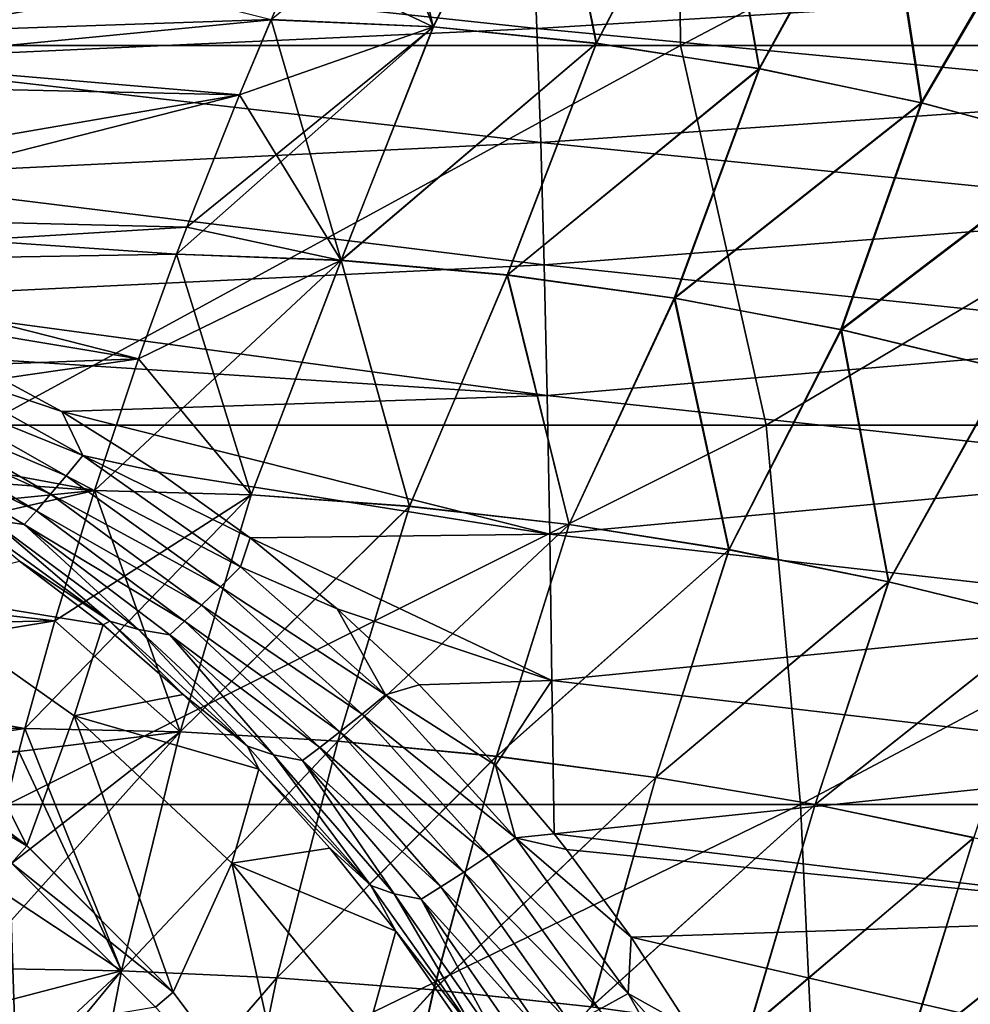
# Model space of a CAD drawing. Header units: metres. Extents: x -82 to 113, y -109 to 109.
# Tile 171 of 256: x 56 to 64, y 8 to 16. Entities that reach past the tile are written whole.
import ezdxf

# ---------------------------------------------------------------- set-up
doc = ezdxf.new("R2010")
doc.units = ezdxf.units.M
doc.layers.add('solid_20_382_013_XXX', color=7, linetype='CONTINUOUS')

msp = doc.modelspace()

# ---------------------------------------------------------------- linework, layer by layer
at = {"layer": 'solid_20_382_013_XXX'}
for points in [[(61.341587, 18.968506, -23.920488), (55.043873, 18.968506, -23.734625), (55.062721, 15.806561, -23.731899)], [(61.341587, 18.968506, -23.920488), (55.062721, 15.806561, -23.731899), (61.368767, 15.806561, -23.915964)], [(67.374977, 18.968506, -24.13295), (61.341587, 18.968506, -23.920488), (61.368767, 15.806561, -23.915964)], [(67.374977, 18.968506, -24.13295), (61.368767, 15.806561, -23.915964), (67.409897, 15.806561, -24.126287)], [(60.254181, 17.884998, 27.810181), (59.309105, 15.961515, 27.658587), (57.956982, 16.021965, 27.645031)], [(59.307411, 15.961078, 31.413179), (58.851929, 17.960964, 31.269981), (58.684719, 17.616463, 31.299259)], [(59.307411, 15.961078, 31.413179), (60.250713, 17.884666, 31.2616), (58.851929, 17.960964, 31.269981)], [(59.307411, 15.961078, 31.413179), (60.665073, 15.824694, 31.398714), (60.250713, 17.884666, 31.2616)], [(60.254181, 17.884998, 27.810181), (60.668262, 15.824856, 27.673069), (59.309105, 15.961515, 27.658587)], [(60.665073, 15.824694, 31.398714), (61.649899, 17.720005, 31.25268), (60.250713, 17.884666, 31.2616)], [(60.254181, 17.884998, 27.810181), (61.656544, 17.719662, 27.819122), (60.668262, 15.824856, 27.673069)], [(60.665073, 15.824694, 31.398714), (62.023479, 15.613856, 31.383282), (61.649899, 17.720005, 31.25268)], [(61.656544, 17.719662, 27.819122), (62.028149, 15.613578, 27.688519), (60.668262, 15.824856, 27.673069)], [(62.023479, 15.613856, 31.383282), (63.042953, 17.469109, 31.243141), (61.649899, 17.720005, 31.25268)], [(61.656544, 17.719662, 27.819122), (63.052711, 17.467695, 27.828684), (62.028149, 15.613578, 27.688519)], [(59.307411, 15.961078, 31.413179), (58.684719, 17.616463, 31.299259), (58.168381, 16.502533, 31.389669)], [(62.023479, 15.613856, 31.383282), (63.375793, 15.328872, 31.366941), (63.042953, 17.469109, 31.243141)], [(63.052711, 17.467695, 27.828684), (63.381905, 15.327989, 27.704878), (62.028149, 15.613578, 27.688519)], [(63.375793, 15.328872, 31.366941), (64.422699, 17.132772, 31.233023), (63.042953, 17.469109, 31.243141)], [(63.052711, 17.467695, 27.828684), (64.435455, 17.129906, 27.838825), (63.381905, 15.327989, 27.704878)], [(52.515015, 15.836359, 27.575722), (53.046024, 17.247021, 27.696278), (57.956982, 16.021965, 27.645031)], [(63.375793, 15.328872, 31.366941), (64.715179, 14.970047, 31.349749), (64.422699, 17.132772, 31.233023)], [(64.435455, 17.129906, 27.838825), (64.722672, 14.968397, 27.72209), (63.381905, 15.327989, 27.704878)], [(53.22187, 17.024454, 31.393061), (52.655617, 15.505484, 31.520124), (58.168381, 16.502533, 31.389669)], [(60.136726, 16.825251, -46.095833), (60.171947, 15.948663, -46.813362), (54.251846, 16.581253, -47.1875)], [(65.888687, 16.301182, -45.679642), (60.171947, 15.948663, -46.813362), (60.136726, 16.825251, -46.095833)], [(60.171947, 15.948663, -46.813362), (54.273571, 15.679944, -47.865063), (54.251846, 16.581253, -47.1875)], [(52.655617, 15.505484, 31.520124), (57.956772, 16.021418, 31.426722), (58.168381, 16.502533, 31.389669)], [(59.307411, 15.961078, 31.413179), (58.168381, 16.502533, 31.389669), (57.956772, 16.021418, 31.426722)], [(65.888687, 16.301182, -45.679642), (65.928123, 15.398511, -46.369751), (60.171947, 15.948663, -46.813362)], [(52.515015, 15.836359, 27.575722), (57.956982, 16.021965, 27.645031), (57.691357, 15.394781, 27.59852)], [(52.655617, 15.505484, 31.520124), (57.691505, 15.395068, 31.473169), (57.956772, 16.021418, 31.426722)], [(59.309105, 15.961515, 27.658587), (57.691357, 15.394781, 27.59852), (57.956982, 16.021965, 27.645031)], [(58.539856, 14.016521, 31.546223), (57.956772, 16.021418, 31.426722), (57.691505, 15.395068, 31.473169)], [(58.539856, 14.016521, 31.546223), (59.307411, 15.961078, 31.413179), (57.956772, 16.021418, 31.426722)], [(60.171947, 15.948663, -46.813362), (60.20385, 14.999413, -47.456547), (54.273571, 15.679944, -47.865063)], [(59.309105, 15.961515, 27.658587), (57.167374, 14.068246, 27.506771), (57.252613, 14.293136, 27.521696)], [(59.309105, 15.961515, 27.658587), (58.541317, 14.01692, 27.525537), (57.167374, 14.068246, 27.506771)], [(59.309105, 15.961515, 27.658587), (57.252613, 14.293136, 27.521696), (57.691357, 15.394781, 27.59852)], [(58.539856, 14.016521, 31.546223), (60.665073, 15.824694, 31.398714), (59.307411, 15.961078, 31.413179)], [(59.309105, 15.961515, 27.658587), (60.668262, 15.824856, 27.673069), (58.541317, 14.01692, 27.525537)], [(65.928123, 15.398511, -46.369751), (60.20385, 14.999413, -47.456547), (60.171947, 15.948663, -46.813362)], [(52.035126, 14.420863, 27.465755), (52.515015, 15.836359, 27.575722), (57.691357, 15.394781, 27.59852)], [(61.368767, 15.806561, -23.915964), (55.062721, 15.806561, -23.731899), (55.559502, 12.644617, -23.741938)], [(61.368767, 15.806561, -23.915964), (55.559502, 12.644617, -23.741938), (62.081886, 12.644617, -23.933611)], [(58.539856, 14.016521, 31.546223), (59.925205, 13.894354, 31.5261), (60.665073, 15.824694, 31.398714)], [(60.668262, 15.824856, 27.673069), (59.927982, 13.894535, 27.545677), (58.541317, 14.01692, 27.525537)], [(59.925205, 13.894354, 31.5261), (62.023479, 15.613856, 31.383282), (60.665073, 15.824694, 31.398714)], [(60.668262, 15.824856, 27.673069), (62.028149, 15.613578, 27.688519), (59.927982, 13.894535, 27.545677)], [(67.409897, 15.806561, -24.126287), (61.368767, 15.806561, -23.915964), (62.081886, 12.644617, -23.933611)], [(67.409897, 15.806561, -24.126287), (62.081886, 12.644617, -23.933611), (68.320625, 12.644617, -24.153383)], [(60.20385, 14.999413, -47.456547), (54.293026, 14.709075, -48.4702), (54.273571, 15.679944, -47.865063)], [(59.925205, 13.894354, 31.5261), (61.316162, 13.701984, 31.504635), (62.023479, 15.613856, 31.383282)], [(62.028149, 15.613578, 27.688519), (61.320255, 13.701813, 27.567165), (59.927982, 13.894535, 27.545677)], [(61.316162, 13.701984, 31.504635), (63.375793, 15.328872, 31.366941), (62.023479, 15.613856, 31.383282)], [(62.028149, 15.613578, 27.688519), (63.381905, 15.327989, 27.704878), (61.320255, 13.701813, 27.567165)], [(52.655617, 15.505484, 31.520124), (52.14893, 13.980773, 31.634966), (57.691505, 15.395068, 31.473169)], [(52.035126, 14.420863, 27.465755), (57.691357, 15.394781, 27.59852), (57.252613, 14.293136, 27.521696)], [(52.14893, 13.980773, 31.634966), (57.252743, 14.2934, 31.549995), (57.691505, 15.395068, 31.473169)], [(58.539856, 14.016521, 31.546223), (57.691505, 15.395068, 31.473169), (57.252743, 14.2934, 31.549995)], [(65.928123, 15.398511, -46.369751), (65.963722, 14.423614, -46.985058), (60.20385, 14.999413, -47.456547)], [(61.316162, 13.701984, 31.504635), (62.705338, 13.439355, 31.481903), (63.375793, 15.328872, 31.366941)], [(63.381905, 15.327989, 27.704878), (62.710728, 13.438696, 27.58992), (61.320255, 13.701813, 27.567165)], [(62.705338, 13.439355, 31.481903), (64.715179, 14.970047, 31.349749), (63.375793, 15.328872, 31.366941)], [(63.381905, 15.327989, 27.704878), (64.722672, 14.968397, 27.72209), (62.710728, 13.438696, 27.58992)], [(60.20385, 14.999413, -47.456547), (60.232342, 13.979365, -48.025459), (54.293026, 14.709075, -48.4702)], [(65.963722, 14.423614, -46.985058), (60.232342, 13.979365, -48.025459), (60.20385, 14.999413, -47.456547)], [(62.705338, 13.439355, 31.481903), (64.08535, 13.106407, 31.457987), (64.715179, 14.970047, 31.349749)], [(64.722672, 14.968397, 27.72209), (64.09198, 13.105126, 27.613865), (62.710728, 13.438696, 27.58992)], [(60.232342, 13.979365, -48.025459), (54.318047, 13.692955, -48.991573), (54.293026, 14.709075, -48.4702)], [(51.606358, 13.000532, 27.366379), (52.035126, 14.420863, 27.465755), (56.850624, 13.196272, 27.451309)], [(52.035126, 14.420863, 27.465755), (57.167374, 14.068246, 27.506771), (56.850624, 13.196272, 27.451309)], [(52.035126, 14.420863, 27.465755), (57.252613, 14.293136, 27.521696), (57.167374, 14.068246, 27.506771)], [(65.963722, 14.423614, -46.985058), (65.995354, 13.37831, -47.525494), (60.232342, 13.979365, -48.025459)], [(52.14893, 13.980773, 31.634966), (57.167217, 14.06776, 31.564972), (57.252743, 14.2934, 31.549995)], [(58.539856, 14.016521, 31.546223), (57.252743, 14.2934, 31.549995), (57.167217, 14.06776, 31.564972)], [(52.14893, 13.980773, 31.634966), (56.850735, 13.196514, 31.620386), (57.167217, 14.06776, 31.564972)], [(58.541317, 14.01692, 27.525537), (56.850624, 13.196272, 27.451309), (57.167374, 14.068246, 27.506771)], [(57.788509, 12.061573, 31.662758), (57.167217, 14.06776, 31.564972), (56.850735, 13.196514, 31.620386)], [(57.788509, 12.061573, 31.662758), (58.539856, 14.016521, 31.546223), (57.167217, 14.06776, 31.564972)], [(52.14893, 13.980773, 31.634966), (51.701805, 12.45032, 31.737581), (56.850735, 13.196514, 31.620386)], [(60.232342, 13.979365, -48.025459), (60.257347, 12.890427, -48.520222), (54.318047, 13.692955, -48.991573)], [(58.541317, 14.01692, 27.525537), (56.483234, 12.100221, 27.38698), (56.850624, 13.196272, 27.451309)], [(58.541317, 14.01692, 27.525537), (57.789043, 12.061968, 27.408981), (56.483234, 12.100221, 27.38698)], [(57.788509, 12.061573, 31.662758), (59.109489, 11.966723, 31.639191), (58.539856, 14.016521, 31.546223)], [(58.541317, 14.01692, 27.525537), (59.110455, 11.967057, 27.432556), (57.789043, 12.061968, 27.408981)], [(59.109489, 11.966723, 31.639191), (59.925205, 13.894354, 31.5261), (58.539856, 14.016521, 31.546223)], [(58.541317, 14.01692, 27.525537), (59.927982, 13.894535, 27.545677), (59.110455, 11.967057, 27.432556)], [(65.995354, 13.37831, -47.525494), (60.257347, 12.890427, -48.520222), (60.232342, 13.979365, -48.025459)], [(59.109489, 11.966723, 31.639191), (60.439705, 11.814943, 31.61413), (59.925205, 13.894354, 31.5261)], [(59.927982, 13.894535, 27.545677), (60.441105, 11.815177, 27.457624), (59.110455, 11.967057, 27.432556)], [(60.439705, 11.814943, 31.61413), (61.316162, 13.701984, 31.504635), (59.925205, 13.894354, 31.5261)], [(59.927982, 13.894535, 27.545677), (61.320255, 13.701813, 27.567165), (60.441105, 11.815177, 27.457624)], [(60.439705, 11.814943, 31.61413), (61.772781, 11.605908, 31.58766), (61.316162, 13.701984, 31.504635)], [(61.320255, 13.701813, 27.567165), (61.774612, 11.606005, 27.484106), (60.441105, 11.815177, 27.457624)], [(61.772781, 11.605908, 31.58766), (62.705338, 13.439355, 31.481903), (61.316162, 13.701984, 31.504635)], [(61.320255, 13.701813, 27.567165), (62.710728, 13.438696, 27.58992), (61.774612, 11.606005, 27.484106)], [(60.257347, 12.890427, -48.520222), (55.377426, 13.20841, -49.059761), (54.318047, 13.692955, -48.991573)], [(65.995354, 13.37831, -47.525494), (66.022888, 12.264421, -47.990978), (60.257347, 12.890427, -48.520222)], [(61.772781, 11.605908, 31.58766), (63.102352, 11.3393, 31.559856), (62.705338, 13.439355, 31.481903)], [(62.710728, 13.438696, 27.58992), (63.104603, 11.339219, 27.511919), (61.774612, 11.606005, 27.484106)], [(63.102352, 11.3393, 31.559856), (64.08535, 13.106407, 31.457987), (62.705338, 13.439355, 31.481903)], [(62.710728, 13.438696, 27.58992), (64.09198, 13.105126, 27.613865), (63.104603, 11.339219, 27.511919)], [(54.974079, 13.174316, -49.145947), (55.377426, 13.20841, -49.059761), (56.210838, 12.756264, -49.129272)], [(60.257347, 12.890427, -48.520222), (56.210838, 12.756264, -49.129272), (55.377426, 13.20841, -49.059761)], [(51.606358, 13.000532, 27.366379), (56.850624, 13.196272, 27.451309), (56.483234, 12.100221, 27.38698)], [(51.701805, 12.45032, 31.737581), (56.483128, 12.099802, 31.684753), (56.850735, 13.196514, 31.620386)], [(54.974079, 13.174316, -49.145947), (56.386665, 12.389637, -49.259838), (54.864796, 13.006227, -49.282154)], [(54.974079, 13.174316, -49.145947), (56.210838, 12.756264, -49.129272), (56.386665, 12.389637, -49.259838)], [(57.788509, 12.061573, 31.662758), (56.850735, 13.196514, 31.620386), (56.483128, 12.099802, 31.684753)], [(63.102352, 11.3393, 31.559856), (64.42205, 11.014829, 31.530804), (64.08535, 13.106407, 31.457987)], [(64.09198, 13.105126, 27.613865), (64.424706, 11.014531, 27.540981), (63.104603, 11.339219, 27.511919)], [(51.22871, 11.575367, 27.277592), (51.606358, 13.000532, 27.366379), (56.483234, 12.100221, 27.38698)], [(54.864796, 13.006227, -49.282154), (56.247803, 12.22171, -49.393654), (54.762844, 12.851762, -49.444328)], [(56.386665, 12.389637, -49.259838), (56.247803, 12.22171, -49.393654), (54.864796, 13.006227, -49.282154)], [(60.257347, 12.890427, -48.520222), (60.278778, 11.734513, -48.940956), (56.210838, 12.756264, -49.129272)], [(66.022888, 12.264421, -47.990978), (60.278778, 11.734513, -48.940956), (60.257347, 12.890427, -48.520222)], [(54.762844, 12.851762, -49.444328), (56.117756, 12.066993, -49.557247), (54.670704, 12.714928, -49.629387)], [(56.247803, 12.22171, -49.393654), (56.117756, 12.066993, -49.557247), (54.762844, 12.851762, -49.444328)], [(60.278778, 11.734513, -48.940956), (57.01437, 12.253804, -49.206646), (56.210838, 12.756264, -49.129272)], [(56.386665, 12.389637, -49.259838), (56.210838, 12.756264, -49.129272), (57.01437, 12.253804, -49.206646)], [(54.670704, 12.714928, -49.629387), (56.000027, 11.929996, -49.747231), (54.590618, 12.599289, -49.833504)], [(56.117756, 12.066993, -49.557247), (56.000027, 11.929996, -49.747231), (54.670704, 12.714928, -49.629387)], [(62.081886, 12.644617, -23.933611), (55.559502, 12.644617, -23.741938), (55.759399, 9.482673, -23.744127)], [(62.081886, 12.644617, -23.933611), (55.759399, 9.482673, -23.744127), (62.368546, 9.482673, -23.937796)], [(68.320625, 12.644617, -24.153383), (62.081886, 12.644617, -23.933611), (62.368546, 9.482673, -23.937796)], [(68.320625, 12.644617, -24.153383), (62.368546, 9.482673, -23.937796), (68.686394, 9.482673, -24.160177)], [(54.590618, 12.599289, -49.833504), (55.897797, 11.814743, -49.959297), (55.620735, 11.853202, -50.165047)], [(56.000027, 11.929996, -49.747231), (55.897797, 11.814743, -49.959297), (54.590618, 12.599289, -49.833504)], [(51.701805, 12.45032, 31.737581), (51.314243, 10.914125, 31.827974), (56.483128, 12.099802, 31.684753)], [(56.386665, 12.389637, -49.259838), (57.701462, 11.46265, -49.391438), (56.247803, 12.22171, -49.393654)], [(56.386665, 12.389637, -49.259838), (57.01437, 12.253804, -49.206646), (57.780266, 11.705599, -49.287273)], [(56.386665, 12.389637, -49.259838), (57.780266, 11.705599, -49.287273), (57.701462, 11.46265, -49.391438)], [(60.278778, 11.734513, -48.940956), (57.780266, 11.705599, -49.287273), (57.01437, 12.253804, -49.206646)], [(66.022888, 12.264421, -47.990978), (66.046219, 11.084012, -48.381706), (60.278778, 11.734513, -48.940956)], [(56.247803, 12.22171, -49.393654), (57.534016, 11.297328, -49.5219), (56.117756, 12.066993, -49.557247)], [(57.701462, 11.46265, -49.391438), (57.534016, 11.297328, -49.5219), (56.247803, 12.22171, -49.393654)], [(51.22871, 11.575367, 27.277592), (56.483234, 12.100221, 27.38698), (56.152161, 11.01261, 27.329008)], [(51.314243, 10.914125, 31.827974), (56.152245, 11.012811, 31.742691), (56.483128, 12.099802, 31.684753)], [(57.789043, 12.061968, 27.408981), (55.904171, 10.116552, 27.285585), (56.152161, 11.01261, 27.329008)], [(57.789043, 12.061968, 27.408981), (57.198818, 10.087805, 27.311058), (55.904171, 10.116552, 27.285585)], [(56.117756, 12.066993, -49.557247), (57.376591, 11.144484, -49.686268), (56.000027, 11.929996, -49.747231)], [(57.534016, 11.297328, -49.5219), (57.376591, 11.144484, -49.686268), (56.117756, 12.066993, -49.557247)], [(57.789043, 12.061968, 27.408981), (56.152161, 11.01261, 27.329008), (56.483234, 12.100221, 27.38698)], [(57.198994, 10.087446, 31.760662), (56.483128, 12.099802, 31.684753), (56.152245, 11.012811, 31.742691)], [(57.198994, 10.087446, 31.760662), (57.788509, 12.061573, 31.662758), (56.483128, 12.099802, 31.684753)], [(57.789043, 12.061968, 27.408981), (59.110455, 11.967057, 27.432556), (57.198818, 10.087805, 27.311058)], [(57.198994, 10.087446, 31.760662), (59.109489, 11.966723, 31.639191), (57.788509, 12.061573, 31.662758)], [(56.612034, 11.010971, -50.543594), (55.358322, 11.917714, -50.376884), (55.620735, 11.853202, -50.165047)], [(55.858109, 11.510015, -50.687969), (55.358322, 11.917714, -50.376884), (56.612034, 11.010971, -50.543594)], [(56.000027, 11.929996, -49.747231), (57.233921, 11.009081, -49.880875), (55.897797, 11.814743, -49.959297)], [(57.376591, 11.144484, -49.686268), (57.233921, 11.009081, -49.880875), (56.000027, 11.929996, -49.747231)], [(59.110455, 11.967057, 27.432556), (58.510834, 10.010381, 27.33828), (57.198818, 10.087805, 27.311058)], [(57.198994, 10.087446, 31.760662), (58.511261, 10.009995, 31.733435), (59.109489, 11.966723, 31.639191)], [(59.110455, 11.967057, 27.432556), (60.441105, 11.815177, 27.457624), (58.510834, 10.010381, 27.33828)], [(58.511261, 10.009995, 31.733435), (60.439705, 11.814943, 31.61413), (59.109489, 11.966723, 31.639191)], [(55.897797, 11.814743, -49.959297), (56.851135, 10.939555, -50.31855), (55.620735, 11.853202, -50.165047)], [(56.612034, 11.010971, -50.543594), (55.620735, 11.853202, -50.165047), (56.851135, 10.939555, -50.31855)], [(55.897797, 11.814743, -49.959297), (57.110321, 10.895562, -50.100887), (56.851135, 10.939555, -50.31855)], [(57.233921, 11.009081, -49.880875), (57.110321, 10.895562, -50.100887), (55.897797, 11.814743, -49.959297)], [(60.441105, 11.815177, 27.457624), (59.834293, 9.884071, 27.36718), (58.510834, 10.010381, 27.33828)], [(58.511261, 10.009995, 31.733435), (59.834969, 9.883642, 31.704527), (60.439705, 11.814943, 31.61413)], [(60.441105, 11.815177, 27.457624), (61.774612, 11.606005, 27.484106), (59.834293, 9.884071, 27.36718)], [(59.834969, 9.883642, 31.704527), (61.772781, 11.605908, 31.58766), (60.439705, 11.814943, 31.61413)], [(60.278778, 11.734513, -48.940956), (60.296635, 10.514746, -49.28912), (57.780266, 11.705599, -49.287273)], [(66.046219, 11.084012, -48.381706), (60.296635, 10.514746, -49.28912), (60.278778, 11.734513, -48.940956)], [(57.701462, 11.46265, -49.391438), (57.780266, 11.705599, -49.287273), (58.50552, 11.113981, -49.367588)], [(60.296635, 10.514746, -49.28912), (58.50552, 11.113981, -49.367588), (57.780266, 11.705599, -49.287273)], [(50.902184, 10.145367, 27.199396), (51.22871, 11.575367, 27.277592), (56.152161, 11.01261, 27.329008)], [(61.774612, 11.606005, 27.484106), (61.163181, 9.708363, 27.397675), (59.834293, 9.884071, 27.36718)], [(59.834969, 9.883642, 31.704527), (61.164108, 9.707872, 31.674025), (61.772781, 11.605908, 31.58766)], [(61.774612, 11.606005, 27.484106), (63.104603, 11.339219, 27.511919), (61.163181, 9.708363, 27.397675)], [(61.164108, 9.707872, 31.674025), (63.102352, 11.3393, 31.559856), (61.772781, 11.605908, 31.58766)], [(54.846222, 11.258098, -55), (55.858109, 11.510015, -50.687969), (56.554745, 10.979053, -50.791206)], [(56.554745, 10.979053, -50.791206), (55.858109, 11.510015, -50.687969), (56.612034, 11.010971, -50.543594)], [(57.701462, 11.46265, -49.391438), (58.909721, 10.395704, -49.522915), (57.534016, 11.297328, -49.5219)], [(57.701462, 11.46265, -49.391438), (58.50552, 11.113981, -49.367588), (58.909721, 10.395704, -49.522915)], [(63.104603, 11.339219, 27.511919), (62.491486, 9.482738, 27.429678), (61.163181, 9.708363, 27.397675)], [(61.164108, 9.707872, 31.674025), (62.492661, 9.482169, 31.642015), (63.102352, 11.3393, 31.559856)], [(63.104603, 11.339219, 27.511919), (64.424706, 11.014531, 27.540981), (62.491486, 9.482738, 27.429678)], [(62.492661, 9.482169, 31.642015), (64.42205, 11.014829, 31.530804), (63.102352, 11.3393, 31.559856)], [(55.919502, 9.139703, -55), (54.538231, 10.173697, -55), (54.846222, 11.258098, -55)], [(54.846222, 11.258098, -55), (56.554745, 10.979053, -50.791206), (56.315491, 10.22097, -55)], [(55.919502, 9.139703, -55), (54.846222, 11.258098, -55), (56.315491, 10.22097, -55)], [(57.534016, 11.297328, -49.5219), (58.714203, 10.236666, -49.649242), (57.376591, 11.144484, -49.686268)], [(58.909721, 10.395704, -49.522915), (58.714203, 10.236666, -49.649242), (57.534016, 11.297328, -49.5219)], [(57.376591, 11.144484, -49.686268), (58.529732, 10.089337, -49.813538), (57.233921, 11.009081, -49.880875)], [(58.714203, 10.236666, -49.649242), (58.529732, 10.089337, -49.813538), (57.376591, 11.144484, -49.686268)], [(60.296635, 10.514746, -49.28912), (59.189182, 10.480874, -49.44466), (58.50552, 11.113981, -49.367588)], [(58.909721, 10.395704, -49.522915), (58.50552, 11.113981, -49.367588), (59.189182, 10.480874, -49.44466)], [(66.046219, 11.084012, -48.381706), (66.065445, 9.841677, -48.700756), (60.296635, 10.514746, -49.28912)], [(50.902184, 10.145367, 27.199396), (56.152161, 11.01261, 27.329008), (55.904171, 10.116552, 27.285585)], [(51.314243, 10.914125, 31.827974), (55.904106, 10.116203, 31.78614), (56.152245, 11.012811, 31.742691)], [(57.198994, 10.087446, 31.760662), (56.152245, 11.012811, 31.742691), (55.904106, 10.116203, 31.78614)], [(57.222672, 10.399767, -50.895271), (56.554745, 10.979053, -50.791206), (56.612034, 11.010971, -50.543594)], [(57.759155, 9.969477, -50.711185), (56.612034, 11.010971, -50.543594), (56.851135, 10.939555, -50.31855)], [(57.222672, 10.399767, -50.895271), (56.612034, 11.010971, -50.543594), (57.759155, 9.969477, -50.711185)], [(57.233921, 11.009081, -49.880875), (58.362495, 9.958883, -50.011936), (57.110321, 10.895562, -50.100887)], [(58.529732, 10.089337, -49.813538), (58.362495, 9.958883, -50.011936), (57.233921, 11.009081, -49.880875)], [(64.424706, 11.014531, 27.540981), (63.813202, 9.206733, 27.4631), (62.491486, 9.482738, 27.429678)], [(62.492661, 9.482169, 31.642015), (63.814613, 9.206068, 31.608583), (64.42205, 11.014829, 31.530804)], [(51.314243, 10.914125, 31.827974), (50.986244, 9.37219, 31.906141), (55.904106, 10.116203, 31.78614)], [(56.315491, 10.22097, -55), (56.554745, 10.979053, -50.791206), (57.222672, 10.399767, -50.895271)], [(57.110321, 10.895562, -50.100887), (57.975719, 9.895885, -50.470562), (56.851135, 10.939555, -50.31855)], [(57.759155, 9.969477, -50.711185), (56.851135, 10.939555, -50.31855), (57.975719, 9.895885, -50.470562)], [(57.110321, 10.895562, -50.100887), (58.218155, 9.849926, -50.239124), (57.975719, 9.895885, -50.470562)], [(58.362495, 9.958883, -50.011936), (58.218155, 9.849926, -50.239124), (57.110321, 10.895562, -50.100887)], [(60.296635, 10.514746, -49.28912), (59.827724, 9.81086, -49.515854), (59.189182, 10.480874, -49.44466)], [(60.296635, 10.514746, -49.28912), (60.314651, 9.23798, -49.568432), (59.827724, 9.81086, -49.515854)], [(66.065445, 9.841677, -48.700756), (60.314651, 9.23798, -49.568432), (60.296635, 10.514746, -49.28912)], [(58.909721, 10.395704, -49.522915), (59.189182, 10.480874, -49.44466), (59.827724, 9.81086, -49.515854)], [(56.315491, 10.22097, -55), (57.222672, 10.399767, -50.895271), (57.85424, 9.778412, -50.995171)], [(57.85424, 9.778412, -50.995171), (57.222672, 10.399767, -50.895271), (57.759155, 9.969477, -50.711185)], [(58.909721, 10.395704, -49.522915), (59.992779, 9.204836, -49.635689), (58.714203, 10.236666, -49.649242)], [(58.909721, 10.395704, -49.522915), (59.827724, 9.81086, -49.515854), (59.992779, 9.204836, -49.635689)], [(54.433624, 10.010917, -55.421139), (54.538216, 10.173711, -55.227642), (55.91954, 9.139667, -55.227642)], [(54.538216, 10.173711, -55.227642), (54.538231, 10.173697, -55), (55.919502, 9.139703, -55)], [(55.91954, 9.139667, -55.227642), (54.538216, 10.173711, -55.227642), (55.919502, 9.139703, -55)], [(57.139591, 7.919626, -55), (55.919502, 9.139703, -55), (56.315491, 10.22097, -55)], [(56.315491, 10.22097, -55), (57.85424, 9.778412, -50.995171), (57.629852, 8.993415, -55)], [(57.139591, 7.919626, -55), (56.315491, 10.22097, -55), (57.629852, 8.993415, -55)], [(58.714203, 10.236666, -49.649242), (59.771027, 9.056759, -49.757568), (58.529732, 10.089337, -49.813538)], [(59.992779, 9.204836, -49.635689), (59.771027, 9.056759, -49.757568), (58.714203, 10.236666, -49.649242)], [(50.902184, 10.145367, 27.199396), (55.904171, 10.116552, 27.285585), (55.853645, 9.923476, 27.276739)], [(50.986244, 9.37219, 31.906141), (55.853718, 9.923656, 31.794964), (55.904106, 10.116203, 31.78614)], [(57.198818, 10.087805, 27.311058), (55.853645, 9.923476, 27.276739), (55.904171, 10.116552, 27.285585)], [(56.707752, 8.097864, 31.840902), (55.904106, 10.116203, 31.78614), (55.853718, 9.923656, 31.794964)], [(56.707752, 8.097864, 31.840902), (57.198994, 10.087446, 31.760662), (55.904106, 10.116203, 31.78614)], [(55.792843, 8.99342, -55.421139), (54.433624, 10.010917, -55.421139), (55.91954, 9.139667, -55.227642)], [(57.198818, 10.087805, 27.311058), (55.430634, 8.118557, 27.202669), (55.587772, 8.834332, 27.230185)], [(57.198818, 10.087805, 27.311058), (56.708576, 8.098121, 27.230835), (55.430634, 8.118557, 27.202669)], [(57.198818, 10.087805, 27.311058), (55.587772, 8.834332, 27.230185), (55.853645, 9.923476, 27.276739)], [(56.707752, 8.097864, 31.840902), (58.511261, 10.009995, 31.733435), (57.198994, 10.087446, 31.760662)], [(56.707752, 8.097864, 31.840902), (58.002373, 8.037743, 31.810902), (58.511261, 10.009995, 31.733435)], [(57.198818, 10.087805, 27.311058), (58.510834, 10.010381, 27.33828), (56.708576, 8.098121, 27.230835)], [(58.510834, 10.010381, 27.33828), (58.004005, 8.037925, 27.260855), (56.708576, 8.098121, 27.230835)], [(58.002373, 8.037743, 31.810902), (59.834969, 9.883642, 31.704527), (58.511261, 10.009995, 31.733435)], [(58.510834, 10.010381, 27.33828), (59.834293, 9.884071, 27.36718), (58.004005, 8.037925, 27.260855)], [(58.529732, 10.089337, -49.813538), (59.561302, 8.918969, -49.921108), (58.362495, 9.958883, -50.011936)], [(59.771027, 9.056759, -49.757568), (59.561302, 8.918969, -49.921108), (58.529732, 10.089337, -49.813538)], [(58.787415, 8.806981, -50.856697), (57.759155, 9.969477, -50.711185), (57.975719, 9.895885, -50.470562)], [(57.85424, 9.778412, -50.995171), (57.759155, 9.969477, -50.711185), (58.787415, 8.806981, -50.856697)], [(58.362495, 9.958883, -50.011936), (59.3713, 8.796606, -50.122299), (58.218155, 9.849926, -50.239124)], [(59.561302, 8.918969, -49.921108), (59.3713, 8.796606, -50.122299), (58.362495, 9.958883, -50.011936)], [(56.707752, 8.097864, 31.840902), (55.853718, 9.923656, 31.794964), (55.587833, 8.834493, 31.841518)], [(58.218155, 9.849926, -50.239124), (58.981846, 8.737257, -50.600384), (57.975719, 9.895885, -50.470562)], [(58.787415, 8.806981, -50.856697), (57.975719, 9.895885, -50.470562), (58.981846, 8.737257, -50.600384)], [(58.002373, 8.037743, 31.810902), (59.309193, 7.93766, 31.779119), (59.834969, 9.883642, 31.704527)], [(59.834293, 9.884071, 27.36718), (59.311646, 7.937716, 27.29266), (58.004005, 8.037925, 27.260855)], [(58.218155, 9.849926, -50.239124), (59.208076, 8.694286, -50.355423), (58.981846, 8.737257, -50.600384)], [(59.3713, 8.796606, -50.122299), (59.208076, 8.694286, -50.355423), (58.218155, 9.849926, -50.239124)], [(59.309193, 7.93766, 31.779119), (61.164108, 9.707872, 31.674025), (59.834969, 9.883642, 31.704527)], [(59.834293, 9.884071, 27.36718), (61.163181, 9.708363, 27.397675), (59.311646, 7.937716, 27.29266)], [(57.629852, 8.993415, -55), (57.85424, 9.778412, -50.995171), (58.445606, 9.119597, -51.086258)], [(58.445606, 9.119597, -51.086258), (57.85424, 9.778412, -50.995171), (58.787415, 8.806981, -50.856697)], [(59.992779, 9.204836, -49.635689), (59.827724, 9.81086, -49.515854), (60.314651, 9.23798, -49.568432)], [(66.065445, 9.841677, -48.700756), (66.08078, 8.543521, -48.952915), (60.314651, 9.23798, -49.568432)], [(59.309193, 7.93766, 31.779119), (60.622883, 7.797, 31.745636), (61.164108, 9.707872, 31.674025)], [(61.163181, 9.708363, 27.397675), (60.626148, 7.796877, 27.326166), (59.311646, 7.937716, 27.29266)], [(60.622883, 7.797, 31.745636), (62.492661, 9.482169, 31.642015), (61.164108, 9.707872, 31.674025)], [(61.163181, 9.708363, 27.397675), (62.491486, 9.482738, 27.429678), (60.626148, 7.796877, 27.326166)], [(55.759399, 9.482673, -23.744127), (48.893669, 6.320729, -23.577755), (55.861881, 6.320729, -23.743921)], [(62.368546, 9.482673, -23.937796), (55.759399, 9.482673, -23.744127), (55.861881, 6.320729, -23.743921)], [(62.368546, 9.482673, -23.937796), (55.861881, 6.320729, -23.743921), (62.515446, 6.320729, -23.937876)], [(60.622883, 7.797, 31.745636), (61.938095, 7.615145, 31.710537), (62.492661, 9.482169, 31.642015)], [(62.491486, 9.482738, 27.429678), (61.942169, 7.614791, 27.36129), (60.626148, 7.796877, 27.326166)], [(61.938095, 7.615145, 31.710537), (63.814613, 9.206068, 31.608583), (62.492661, 9.482169, 31.642015)], [(62.491486, 9.482738, 27.429678), (63.813202, 9.206733, 27.4631), (61.942169, 7.614791, 27.36129)], [(68.686394, 9.482673, -24.160177), (62.368546, 9.482673, -23.937796), (62.515446, 6.320729, -23.937876)], [(68.686394, 9.482673, -24.160177), (62.515446, 6.320729, -23.937876), (68.873756, 6.320729, -24.160784)], [(59.992779, 9.204836, -49.635689), (60.933784, 7.908635, -49.722557), (59.771027, 9.056759, -49.757568)], [(59.992779, 9.204836, -49.635689), (60.314651, 9.23798, -49.568432), (60.417515, 9.108974, -49.579247)], [(59.992779, 9.204836, -49.635689), (60.417515, 9.108974, -49.579247), (60.956741, 8.378686, -49.63369)], [(59.992779, 9.204836, -49.635689), (60.956741, 8.378686, -49.63369), (60.933784, 7.908635, -49.722557)], [(66.08078, 8.543521, -48.952915), (60.417515, 9.108974, -49.579247), (60.314651, 9.23798, -49.568432)], [(61.938095, 7.615145, 31.710537), (63.249496, 7.391537, 31.673908), (63.814613, 9.206068, 31.608583)], [(63.813202, 9.206733, 27.4631), (63.254353, 7.390899, 27.397947), (61.942169, 7.614791, 27.36129)], [(63.249496, 7.391537, 31.673908), (65.123901, 8.880435, 31.573881), (63.814613, 9.206068, 31.608583)], [(63.813202, 9.206733, 27.4631), (65.122261, 8.881211, 27.497793), (63.254353, 7.390899, 27.397947)], [(55.792843, 8.99342, -55.421139), (55.91954, 9.139667, -55.227642), (57.139668, 7.919541, -55.227642)], [(55.91954, 9.139667, -55.227642), (55.919502, 9.139703, -55), (57.139591, 7.919626, -55)], [(57.139668, 7.919541, -55.227642), (55.91954, 9.139667, -55.227642), (57.139591, 7.919626, -55)], [(57.629852, 8.993415, -55), (58.445606, 9.119597, -51.086258), (58.994812, 8.426268, -51.166035)], [(58.994812, 8.426268, -51.166035), (58.445606, 9.119597, -51.086258), (58.787415, 8.806981, -50.856697)], [(66.08078, 8.543521, -48.952915), (60.956741, 8.378686, -49.63369), (60.417515, 9.108974, -49.579247)], [(59.771027, 9.056759, -49.757568), (60.689701, 7.775468, -49.840336), (59.561302, 8.918969, -49.921108)], [(60.933784, 7.908635, -49.722557), (60.689701, 7.775468, -49.840336), (59.771027, 9.056759, -49.757568)], [(54.903786, 7.440448, -67), (55.792843, 8.99342, -65.25), (56.99342, 7.792843, -65.25)], [(56.99342, 7.792843, -55.421139), (55.792843, 8.99342, -55.421139), (57.139668, 7.919541, -55.227642)], [(55.792843, 8.99342, -65.25), (55.792843, 8.99342, -55.421139), (56.99342, 7.792843, -55.421139)], [(56.99342, 7.792843, -65.25), (55.792843, 8.99342, -65.25), (56.99342, 7.792843, -55.421139)], [(58.173622, 6.538347, -55), (57.139591, 7.919626, -55), (57.629852, 8.993415, -55)], [(57.629852, 8.993415, -55), (58.994812, 8.426268, -51.166035), (58.76474, 7.598417, -55)], [(58.173622, 6.538347, -55), (57.629852, 8.993415, -55), (58.76474, 7.598417, -55)], [(59.561302, 8.918969, -49.921108), (60.458454, 7.650436, -50.002895), (59.3713, 8.796606, -50.122299)], [(60.689701, 7.775468, -49.840336), (60.458454, 7.650436, -50.002895), (59.561302, 8.918969, -49.921108)], [(63.249496, 7.391537, 31.673908), (64.551651, 7.126894, 31.635895), (65.123901, 8.880435, 31.573881)], [(65.122261, 8.881211, 27.497793), (64.557259, 7.125926, 27.435987), (63.254353, 7.390899, 27.397947)], [(56.707752, 8.097864, 31.840902), (55.587833, 8.834493, 31.841518), (55.430599, 8.118276, 31.869051)], [(59.684452, 7.540433, -50.969231), (58.787415, 8.806981, -50.856697), (58.981846, 8.737257, -50.600384)], [(58.994812, 8.426268, -51.166035), (58.787415, 8.806981, -50.856697), (59.684452, 7.540433, -50.969231)], [(59.3713, 8.796606, -50.122299), (60.249069, 7.538523, -50.206127), (59.208076, 8.694286, -50.355423)], [(60.458454, 7.650436, -50.002895), (60.249069, 7.538523, -50.206127), (59.3713, 8.796606, -50.122299)], [(59.208076, 8.694286, -50.355423), (59.858601, 7.480072, -50.699997), (58.981846, 8.737257, -50.600384)], [(59.684452, 7.540433, -50.969231), (58.981846, 8.737257, -50.600384), (59.858601, 7.480072, -50.699997)], [(59.208076, 8.694286, -50.355423), (60.069832, 7.444257, -50.443974), (59.858601, 7.480072, -50.699997)], [(60.249069, 7.538523, -50.206127), (60.069832, 7.444257, -50.443974), (59.208076, 8.694286, -50.355423)], [(66.08078, 8.543521, -48.952915), (66.092438, 7.195669, -49.142986), (60.956741, 8.378686, -49.63369)], [(58.76474, 7.598417, -55), (58.994812, 8.426268, -51.166035), (59.500347, 7.700549, -51.233902)], [(59.500347, 7.700549, -51.233902), (58.994812, 8.426268, -51.166035), (59.684452, 7.540433, -50.969231)], [(60.933784, 7.908635, -49.722557), (60.956741, 8.378686, -49.63369), (61.445663, 7.621158, -49.678555)], [(66.092438, 7.195669, -49.142986), (61.445663, 7.621158, -49.678555), (60.956741, 8.378686, -49.63369)], [(56.708576, 8.098121, 27.230835), (55.062607, 6.106374, 27.138229), (55.151745, 6.652034, 27.153837)], [(56.708576, 8.098121, 27.230835), (56.319454, 6.092741, 27.168295), (55.062607, 6.106374, 27.138229)], [(56.708576, 8.098121, 27.230835), (55.151745, 6.652034, 27.153837), (55.353954, 7.744164, 27.189243)], [(56.708576, 8.098121, 27.230835), (55.353954, 7.744164, 27.189243), (55.430634, 8.118557, 27.202669)], [(56.319477, 6.092528, 31.903419), (55.430599, 8.118276, 31.869051), (55.354008, 7.744304, 31.882462)], [(56.319477, 6.092528, 31.903419), (56.707752, 8.097864, 31.840902), (55.430599, 8.118276, 31.869051)], [(56.708576, 8.098121, 27.230835), (58.004005, 8.037925, 27.260855), (56.319454, 6.092741, 27.168295)], [(56.319477, 6.092528, 31.903419), (58.002373, 8.037743, 31.810902), (56.707752, 8.097864, 31.840902)], [(58.004005, 8.037925, 27.260855), (57.592175, 6.04914, 27.200241), (56.319454, 6.092741, 27.168295)], [(56.319477, 6.092528, 31.903419), (57.592224, 6.048926, 31.871471), (58.002373, 8.037743, 31.810902)], [(58.004005, 8.037925, 27.260855), (59.311646, 7.937716, 27.29266), (57.592175, 6.04914, 27.200241)], [(57.592224, 6.048926, 31.871471), (59.309193, 7.93766, 31.779119), (58.002373, 8.037743, 31.810902)], [(56.99342, 7.792843, -55.421139), (57.139668, 7.919541, -55.227642), (58.17371, 6.538215, -55.227642)], [(57.139668, 7.919541, -55.227642), (57.139591, 7.919626, -55), (58.173622, 6.538347, -55)], [(58.17371, 6.538215, -55.227642), (57.139668, 7.919541, -55.227642), (58.173622, 6.538347, -55)], [(59.311646, 7.937716, 27.29266), (58.876366, 5.974987, 27.233997), (57.592175, 6.04914, 27.200241)], [(57.592224, 6.048926, 31.871471), (58.876442, 5.974771, 31.837715), (59.309193, 7.93766, 31.779119)], [(59.311646, 7.937716, 27.29266), (60.626148, 7.796877, 27.326166), (58.876366, 5.974987, 27.233997)], [(58.876442, 5.974771, 31.837715), (60.622883, 7.797, 31.745636), (59.309193, 7.93766, 31.779119)], [(60.933784, 7.908635, -49.722557), (61.724358, 6.516615, -49.782852), (60.689701, 7.775468, -49.840336)], [(60.933784, 7.908635, -49.722557), (61.445663, 7.621158, -49.678555), (61.885666, 6.835195, -49.713505)], [(60.933784, 7.908635, -49.722557), (61.885666, 6.835195, -49.713505), (61.724358, 6.516615, -49.782852)]]:
    msp.add_3dface(points, dxfattribs=at)

doc.saveas('drawing.dxf')
